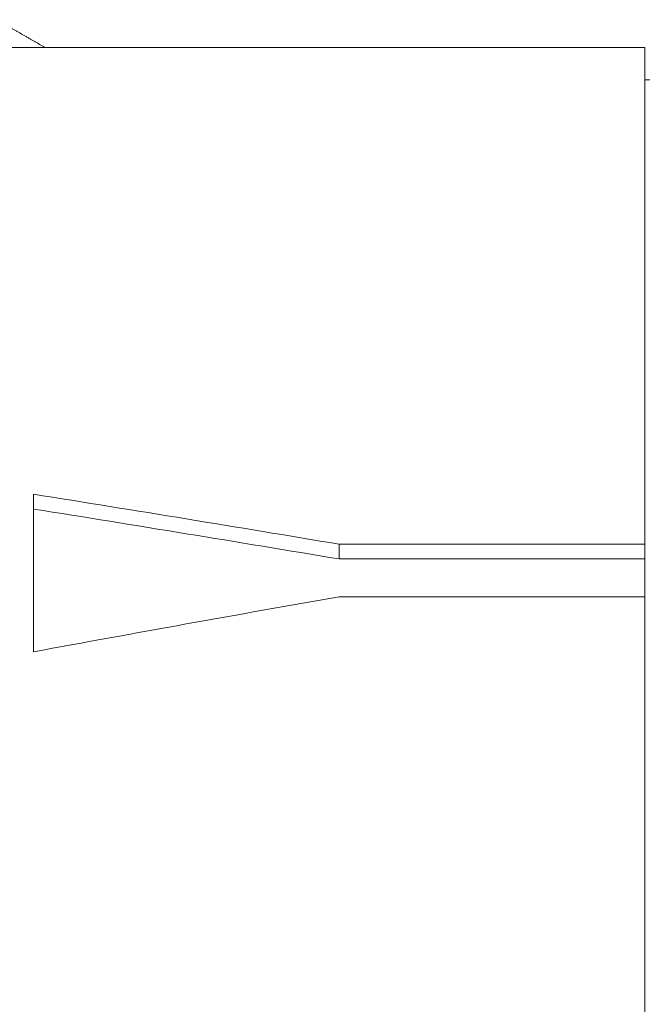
# Model space of a CAD drawing. Header units: millimetres. Extents: x 504 to 605, y 222 to 305.
# Tile 64 of 70: x 554.16 to 556.11, y 275.5 to 278.56. Entities that reach past the tile are written whole.
import ezdxf

# ---------------------------------------------------------------- set-up
doc = ezdxf.new("R2010")
doc.units = ezdxf.units.MM
doc.header["$LTSCALE"] = 0.03
doc.layers.get('0').update_dxf_attribs({"lineweight": 15})
doc.layers.add('1', color=7, linetype='Continuous', true_color=0xffffff)
doc.styles.get("Standard").update_dxf_attribs({"font": 'simsun.ttc', "width": 0.85})
doc.dimstyles.new('ISO-25', dxfattribs={"dimtxt": 2.5, "dimasz": 2, "dimexe": 1.3, "dimexo": 0.625, "dimtad": 1, "dimzin": 9, "dimdsep": 46, "dimtxsty": 'Standard', "dimblk": 'OPEN30', "dimcen": 2, "dimazin": 2, "dimtfac": 0.6, "dimtmove": 0, "dimatfit": 0, "dimldrblk": 'OPEN30', "dimfxl": 1, "dimtolj": 1, "dimarcsym": 0})

# ---------------------------------------------------------------- blocks, each defined once
blk = doc.blocks.new('_Open30')
at = {"color": 0, "linetype": 'ByBlock', "lineweight": -2}
for p, q in [((-1, 0.2679), (0, 0)), ((0, 0), (-1, -0.2679)), ((0, 0), (-1, 0))]:
    blk.add_line(p, q, dxfattribs=at)
blk = doc.blocks.new('*D1')
at = {"color": 0, "lineweight": -2}
for p, q in [((523.1175, 282.896), (523.1175, 297.8054)), ((573.828, 277.0828), (573.828, 297.8054)), ((525.1175, 296.5054), (571.828, 296.5054))]:
    blk.add_line(p, q, dxfattribs=at)
at = {"layer": 'Defpoints', "color": 0}
for p in [(573.828, 296.5054), (523.1175, 282.271), (573.828, 276.4578)]:
    blk.add_point(p, dxfattribs=at)
at = {"color": 0, "lineweight": -2, "xscale": 2, "yscale": 2, "zscale": 2, "rotation": 180}
blk.add_blockref('_Open30', (523.1175, 296.5054), dxfattribs=at)
at = {"color": 0, "lineweight": -2, "xscale": 2, "yscale": 2, "zscale": 2}
blk.add_blockref('_Open30', (573.828, 296.5054), dxfattribs=at)
at = {"color": 0, "insert": (548.4725, 298.3804), "char_height": 2.5, "attachment_point": 5}
blk.add_mtext('\\A1;50.71', dxfattribs=at)
blk = doc.blocks.new('*D6')
at = {"color": 0, "lineweight": -2}
for p, q in [((553.3175, 283.046), (553.3175, 292.8054)), ((573.828, 276.9818), (573.828, 292.8054)), ((555.3175, 291.5054), (571.828, 291.5054))]:
    blk.add_line(p, q, dxfattribs=at)
at = {"layer": 'Defpoints', "color": 0}
for p in [(573.828, 291.5054), (553.3175, 282.421), (573.828, 276.3568)]:
    blk.add_point(p, dxfattribs=at)
at = {"color": 0, "lineweight": -2, "xscale": 2, "yscale": 2, "zscale": 2, "rotation": 180}
blk.add_blockref('_Open30', (553.3175, 291.5054), dxfattribs=at)
at = {"color": 0, "lineweight": -2, "xscale": 2, "yscale": 2, "zscale": 2}
blk.add_blockref('_Open30', (573.828, 291.5054), dxfattribs=at)
at = {"color": 0, "insert": (563.5727, 293.3804), "char_height": 2.5, "attachment_point": 5}
blk.add_mtext('\\A1;20.5', dxfattribs=at)
blk = doc.blocks.new('*D7')
at = {"color": 0, "lineweight": -2}
for p, q in [((516.8392, 260.296), (516.8392, 302.8054)), ((573.828, 277.5134), (573.828, 302.8054)), ((518.8392, 301.5054), (571.828, 301.5054))]:
    blk.add_line(p, q, dxfattribs=at)
at = {"layer": 'Defpoints', "color": 0}
for p in [(573.828, 301.5054), (573.828, 276.8884), (516.8392, 259.671)]:
    blk.add_point(p, dxfattribs=at)
at = {"color": 0, "lineweight": -2, "xscale": 2, "yscale": 2, "zscale": 2, "rotation": 180}
blk.add_blockref('_Open30', (516.8392, 301.5054), dxfattribs=at)
at = {"color": 0, "lineweight": -2, "xscale": 2, "yscale": 2, "zscale": 2}
blk.add_blockref('_Open30', (573.828, 301.5054), dxfattribs=at)
at = {"color": 0, "insert": (545.3206, 303.3804), "char_height": 2.5, "attachment_point": 5}
blk.add_mtext('\\A1;56.99', dxfattribs=at)
blk = doc.blocks.new('A$C4323a73e')
at = {"layer": '1', "color": 7, "linetype": 'Continuous', "lineweight": 18}
for p, q in [((39.2636, 18.799), (30.0636, 18.799)), ((39.2636, 17.2562), (39.2636, 18.799)), ((39.2786, 18.699), (39.2635, 18.699)), ((37.3636, 16.922), (37.3636, 17.4115)), ((38.3136, 17.2562), (38.3136, 17.2103)), ((38.3136, 17.2562), (39.2636, 17.2562)), ((39.2636, 17.2103), (39.2636, 17.2562)), ((39.2636, 17.2103), (38.3136, 17.2103)), ((39.2636, 17.2103), (39.2636, 17.093)), ((39.2636, 17.093), (38.3136, 17.093)), ((39.2636, 17.093), (39.2636, 15.2721))]:
    blk.add_line(p, q, dxfattribs=at)
for centre, major_axis, ratio, start_param, end_param in [((38.3136, -0.001), (-44.374, 8.7063), 0.375503, 4.785931, 4.807283), ((38.3136, -0.001), (-44.256, 8.6831), 0.375503, 4.785931, 4.807332), ((37.3636, -0.001), (-44.3587, -9.4834), 0.365944, 4.61296, 4.634313)]:
    blk.add_ellipse(centre, major_axis=major_axis, ratio=ratio, start_param=start_param, end_param=end_param, dxfattribs=at)
blk.add_open_spline([(37.4004, 18.7989), (37.3387, 18.8342), (37.2768, 18.8697)], degree=2, dxfattribs=at)

msp = doc.modelspace()

# ---------------------------------------------------------------- block references
msp.add_blockref('A$C4323a73e', (516.8371, 259.6709))

# ---------------------------------------------------------------- dimensions: what is measured, and where the dimension line sits
for base, p1, p2, override, picture, middle in [((573.828, 301.5054), (516.8392, 259.671), (573.828, 276.8884), {"dimtmove": 0}, '*D7', (545.3206, 301.5054)), ((573.828, 296.5054), (523.1175, 282.271), (573.828, 276.4578), {"dimtmove": 0}, '*D1', (548.4725, 296.5054)), ((573.828, 291.5054), (553.3175, 282.421), (573.828, 276.3568), {"dimdec": 1}, '*D6', (563.5727, 291.5054))]:
    dim = msp.add_linear_dim(base=base, p1=p1, p2=p2, dimstyle='ISO-25', override=override)
    dim.commit()
    dim.dimension.update_dxf_attribs({"geometry": picture, "text_midpoint": middle, "dimtype": 128})

doc.saveas('drawing.dxf')
